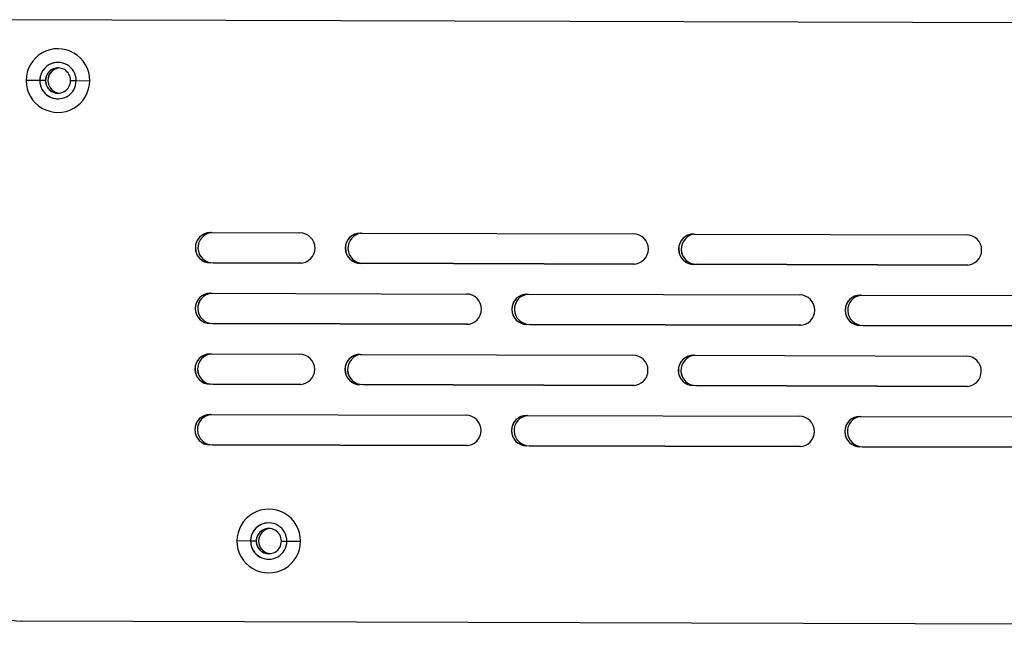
# Model space of a CAD drawing. Header units: millimetres. Extents: x -262 to 40, y 69 to 330.
# Tile 21 of 25: x -126 to -28, y 198 to 258. Entities that reach past the tile are written whole.
import ezdxf

# ---------------------------------------------------------------- set-up
doc = ezdxf.new("R2010")
doc.units = ezdxf.units.MM

msp = doc.modelspace()

# ---------------------------------------------------------------- linework, layer by layer
at = {"color": 7, "linetype": 'Continuous', "lineweight": 25}
for p, q in [((35.125, 257.6), (-129.873, 258.075)), ((-123.687, 252.057), (-125.041, 252.061)), ((-123.686, 252.057), (-123.687, 252.057)), ((-123.134, 252.056), (-123.686, 252.057)), ((-123.125, 252.056), (-123.134, 252.056)), ((-122.895, 252.061), (-122.886, 252.061)), ((-120.634, 252.049), (-120.087, 252.047)), ((-120.087, 252.047), (-118.741, 252.043)), ((-106.784, 237.009), (-97.934, 236.983)), ((-91.934, 236.966), (-64.934, 236.888)), ((-58.934, 236.871), (-31.934, 236.793)), ((-97.943, 233.983), (-106.792, 234.009)), ((-106.792, 234.009), (-106.788, 234.009)), ((-97.938, 233.983), (-106.788, 234.009)), ((-106.536, 234.014), (-97.812, 233.988)), ((-106.536, 234.014), (-106.532, 234.014)), ((-97.811, 233.989), (-106.532, 234.014)), ((-97.943, 233.983), (-97.938, 233.983)), ((-97.905, 233.984), (-97.938, 233.983)), ((-64.943, 233.888), (-91.943, 233.966)), ((-91.943, 233.966), (-91.938, 233.966)), ((-64.939, 233.888), (-91.938, 233.966)), ((-91.686, 233.971), (-64.812, 233.893)), ((-91.686, 233.971), (-91.682, 233.971)), ((-64.811, 233.894), (-91.682, 233.971)), ((-64.943, 233.888), (-64.939, 233.888)), ((-64.905, 233.889), (-64.939, 233.888)), ((-31.943, 233.793), (-58.943, 233.871)), ((-58.943, 233.871), (-58.939, 233.871)), ((-31.939, 233.793), (-58.939, 233.871)), ((-58.687, 233.876), (-31.813, 233.798)), ((-58.687, 233.876), (-58.683, 233.876)), ((-31.812, 233.799), (-58.683, 233.876)), ((-31.943, 233.793), (-31.939, 233.793)), ((-31.906, 233.794), (-31.939, 233.793)), ((-106.801, 231.009), (-81.451, 230.936)), ((-75.451, 230.918), (-48.452, 230.841)), ((-42.452, 230.823), (-15.452, 230.746)), ((-81.46, 227.936), (-106.81, 228.009)), ((-106.81, 228.009), (-106.806, 228.009)), ((-81.456, 227.936), (-106.806, 228.009)), ((-106.554, 228.014), (-81.33, 227.941)), ((-106.554, 228.014), (-106.55, 228.014)), ((-81.328, 227.941), (-106.55, 228.014)), ((-81.46, 227.936), (-81.456, 227.936)), ((-81.423, 227.936), (-81.456, 227.936)), ((-75.46, 227.918), (-75.456, 227.919)), ((-48.46, 227.841), (-75.46, 227.918)), ((-48.456, 227.841), (-75.456, 227.919)), ((-75.204, 227.923), (-48.33, 227.846)), ((-75.204, 227.923), (-75.2, 227.923)), ((-48.329, 227.846), (-75.2, 227.923)), ((-48.46, 227.841), (-48.456, 227.841)), ((-48.423, 227.841), (-48.456, 227.841)), ((-42.46, 227.823), (-42.456, 227.824)), ((-15.46, 227.746), (-42.46, 227.823)), ((-15.456, 227.746), (-42.456, 227.824)), ((-42.204, 227.828), (-15.33, 227.751)), ((-42.204, 227.828), (-42.2, 227.828)), ((-15.329, 227.751), (-42.2, 227.828)), ((-106.818, 225.009), (-97.968, 224.983)), ((-91.969, 224.966), (-64.969, 224.888)), ((-58.969, 224.871), (-31.969, 224.793)), ((-97.977, 221.983), (-106.827, 222.009)), ((-106.827, 222.009), (-106.823, 222.009)), ((-97.973, 221.983), (-106.823, 222.009)), ((-106.571, 222.014), (-97.847, 221.989)), ((-106.571, 222.014), (-106.567, 222.014)), ((-97.846, 221.989), (-106.567, 222.014)), ((-97.977, 221.983), (-97.973, 221.983)), ((-97.94, 221.984), (-97.973, 221.983)), ((-64.977, 221.888), (-91.977, 221.966)), ((-91.977, 221.966), (-91.973, 221.966)), ((-64.973, 221.888), (-91.973, 221.966)), ((-91.721, 221.971), (-64.847, 221.894)), ((-91.721, 221.971), (-91.717, 221.971)), ((-64.846, 221.894), (-91.717, 221.971)), ((-64.977, 221.888), (-64.973, 221.888)), ((-64.94, 221.889), (-64.973, 221.888)), ((-31.978, 221.793), (-58.977, 221.871)), ((-58.977, 221.871), (-58.973, 221.871)), ((-31.974, 221.793), (-58.973, 221.871)), ((-58.721, 221.876), (-31.847, 221.799)), ((-58.721, 221.876), (-58.717, 221.876)), ((-31.846, 221.799), (-58.717, 221.876)), ((-31.978, 221.793), (-31.974, 221.793)), ((-31.94, 221.794), (-31.974, 221.793)), ((-106.836, 219.009), (-81.486, 218.936)), ((-75.486, 218.918), (-48.486, 218.841)), ((-42.486, 218.823), (-15.486, 218.746)), ((-81.495, 215.936), (-106.844, 216.009)), ((-106.844, 216.009), (-106.84, 216.009)), ((-81.49, 215.936), (-106.84, 216.009)), ((-106.588, 216.014), (-81.364, 215.941)), ((-106.588, 216.014), (-106.584, 216.014)), ((-81.363, 215.941), (-106.584, 216.014)), ((-81.495, 215.936), (-81.49, 215.936)), ((-81.457, 215.936), (-81.49, 215.936)), ((-75.495, 215.918), (-75.49, 215.919)), ((-48.495, 215.841), (-75.495, 215.918)), ((-48.491, 215.841), (-75.49, 215.919)), ((-75.238, 215.923), (-48.364, 215.846)), ((-75.238, 215.923), (-75.234, 215.923)), ((-48.363, 215.846), (-75.234, 215.923)), ((-48.495, 215.841), (-48.491, 215.841)), ((-48.457, 215.841), (-48.491, 215.841)), ((-42.495, 215.823), (-42.491, 215.824)), ((-15.495, 215.746), (-42.495, 215.823)), ((-15.491, 215.746), (-42.491, 215.824)), ((-42.239, 215.828), (-42.235, 215.829)), ((-42.239, 215.828), (-15.365, 215.751)), ((-15.364, 215.751), (-42.235, 215.829)), ((-102.818, 206.497), (-104.172, 206.501)), ((-102.818, 206.497), (-102.818, 206.497)), ((-102.266, 206.496), (-102.818, 206.497)), ((-102.257, 206.496), (-102.266, 206.496)), ((-102.026, 206.5), (-102.018, 206.5)), ((-99.766, 206.488), (-99.218, 206.487)), ((-99.218, 206.487), (-97.872, 206.483)), ((14.935, 198.158), (-125.545, 198.562))]:
    msp.add_line(p, q, dxfattribs=at)
for centre, radius, start, end in [((-121.891, 252.052), 3.15, 359.83491, 179.83522), ((-121.887, 252.052), 1.8, 359.83489, 179.83524), ((-121.886, 252.052), 1.8, 91.10545, 179.83518), ((-121.884, 252.052), 1.25, 359.83489, 179.83524), ((-121.875, 252.052), 1.25, 91.10545, 179.83518), ((-121.645, 252.057), 1.25, 96.59296, 179.83518), ((-121.636, 252.057), 1.25, 96.79803, 179.83518), ((-121.891, 252.052), 3.15, 179.83491, 359.83522), ((-121.887, 252.052), 1.8, 179.83489, 359.83524), ((-121.886, 252.052), 1.8, 179.83495, 271.10525), ((-121.884, 252.052), 1.25, 179.83489, 359.83524), ((-121.875, 252.052), 1.25, 179.83493, 271.10527), ((-121.645, 252.057), 1.25, 179.83497, 265.61772), ((-121.636, 252.057), 1.25, 179.83498, 265.41266), ((-106.788, 235.509), 1.5, 89.83525, 269.8349), ((-106.784, 235.509), 1.5, 91.10552, 269.8349), ((-106.532, 235.514), 1.5, 94.82278, 269.83489), ((-106.528, 235.514), 1.5, 94.86265, 269.83489), ((-97.938, 235.483), 1.5, 269.83525, 89.8349), ((-91.938, 235.466), 1.5, 89.83525, 269.8349), ((-91.934, 235.466), 1.5, 91.10552, 269.8349), ((-91.682, 235.471), 1.5, 94.82278, 269.83489), ((-91.678, 235.471), 1.5, 94.86265, 269.83489), ((-64.939, 235.388), 1.5, 269.83525, 89.8349), ((-58.939, 235.371), 1.5, 89.83525, 269.8349), ((-58.934, 235.371), 1.5, 91.10552, 269.8349), ((-58.682, 235.376), 1.5, 94.82278, 269.83489), ((-58.678, 235.376), 1.5, 94.86265, 269.83489), ((-31.939, 235.293), 1.5, 269.83525, 89.8349), ((-106.805, 229.509), 1.5, 89.83525, 269.8349), ((-106.801, 229.509), 1.5, 91.10552, 269.8349), ((-106.549, 229.514), 1.5, 94.82278, 269.83489), ((-106.545, 229.514), 1.5, 94.86265, 269.83489), ((-81.456, 229.436), 1.5, 269.83525, 89.8349), ((-75.456, 229.418), 1.5, 89.83525, 269.8349), ((-75.452, 229.418), 1.5, 91.10552, 269.8349), ((-75.2, 229.423), 1.5, 94.82278, 269.83489), ((-75.195, 229.423), 1.5, 94.86265, 269.83489), ((-48.456, 229.341), 1.5, 269.83525, 89.8349), ((-42.456, 229.323), 1.5, 89.83525, 269.8349), ((-42.452, 229.324), 1.5, 91.10552, 269.8349), ((-42.2, 229.328), 1.5, 94.82278, 269.83489), ((-42.196, 229.328), 1.5, 94.86265, 269.83489), ((-106.823, 223.509), 1.5, 89.83525, 269.8349), ((-106.819, 223.509), 1.5, 91.10552, 269.8349), ((-106.567, 223.514), 1.5, 94.82278, 269.83489), ((-106.562, 223.514), 1.5, 94.86265, 269.83489), ((-97.973, 223.483), 1.5, 269.83525, 89.8349), ((-91.973, 223.466), 1.5, 89.83525, 269.8349), ((-91.969, 223.466), 1.5, 91.10552, 269.8349), ((-91.717, 223.471), 1.5, 94.82278, 269.83489), ((-91.713, 223.471), 1.5, 94.86265, 269.83489), ((-64.973, 223.388), 1.5, 269.83525, 89.8349), ((-58.973, 223.371), 1.5, 89.83525, 269.8349), ((-58.969, 223.371), 1.5, 91.10552, 269.8349), ((-58.717, 223.376), 1.5, 94.82278, 269.83489), ((-58.713, 223.376), 1.5, 94.86265, 269.83489), ((-31.973, 223.293), 1.5, 269.83525, 89.8349), ((-106.84, 217.509), 1.5, 89.83525, 269.8349), ((-106.836, 217.509), 1.5, 91.10552, 269.8349), ((-106.584, 217.514), 1.5, 94.82278, 269.83489), ((-106.58, 217.514), 1.5, 94.86265, 269.83489), ((-81.49, 217.436), 1.5, 269.83525, 89.8349), ((-75.49, 217.418), 1.5, 89.83525, 269.8349), ((-75.486, 217.419), 1.5, 91.10552, 269.8349), ((-75.234, 217.423), 1.5, 94.82278, 269.83489), ((-75.23, 217.423), 1.5, 94.86265, 269.83489), ((-48.49, 217.341), 1.5, 269.83525, 89.8349), ((-42.49, 217.323), 1.5, 89.83525, 269.8349), ((-42.486, 217.324), 1.5, 91.10552, 269.8349), ((-42.234, 217.328), 1.5, 94.82278, 269.83489), ((-42.23, 217.328), 1.5, 94.86265, 269.83489), ((-101.022, 206.492), 3.15, 359.83491, 179.83522), ((-101.018, 206.492), 1.8, 359.83489, 179.83524), ((-101.018, 206.492), 1.8, 91.10545, 179.83518), ((-101.016, 206.492), 1.25, 359.83489, 179.83524), ((-101.007, 206.492), 1.25, 91.10545, 179.83518), ((-100.776, 206.497), 1.25, 96.59296, 179.83518), ((-100.768, 206.497), 1.25, 96.79803, 179.83518), ((-101.022, 206.492), 3.15, 179.83491, 359.83522), ((-101.018, 206.492), 1.8, 179.83489, 359.83524), ((-101.018, 206.492), 1.8, 179.83495, 271.10525), ((-101.016, 206.492), 1.25, 179.83489, 359.83524), ((-101.007, 206.492), 1.25, 179.83493, 271.10527), ((-100.776, 206.497), 1.25, 179.83497, 265.61772), ((-100.768, 206.497), 1.25, 179.83498, 265.41266), ((-125.532, 203.062), 4.5, 179.83497, 269.83496)]:
    msp.add_arc(centre, radius, start, end, dxfattribs=at)

doc.saveas('drawing.dxf')
